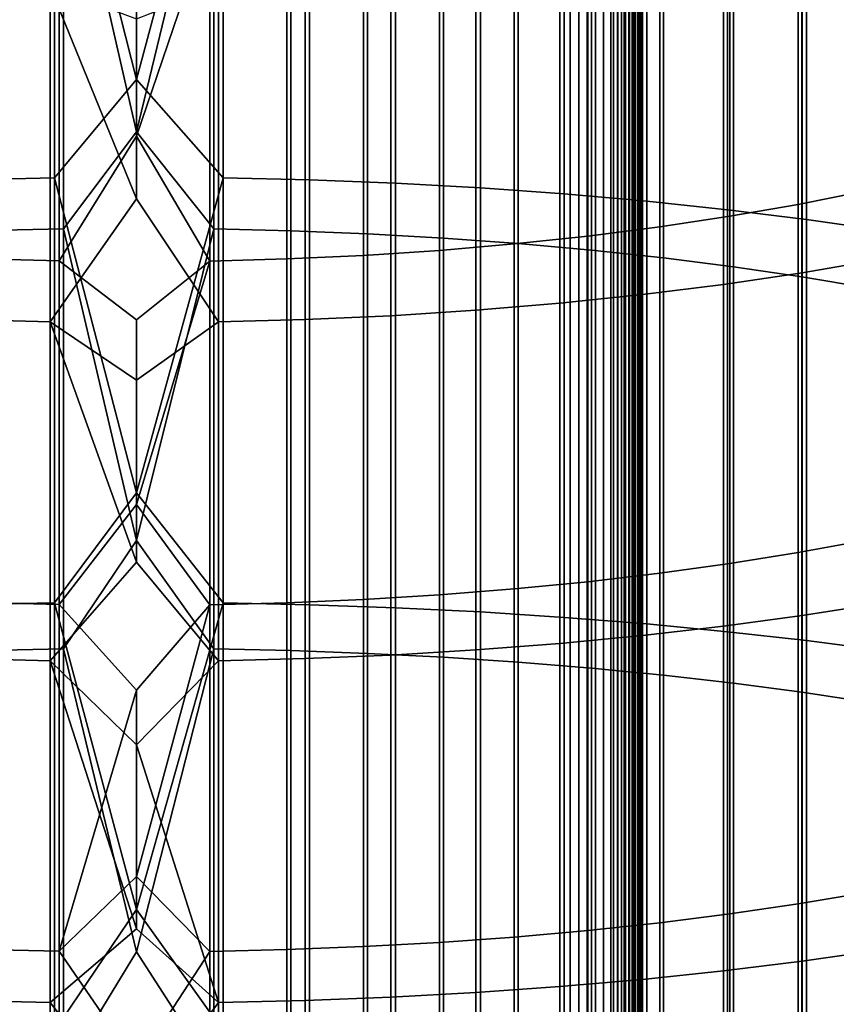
# Model space of a CAD drawing. Header units: metres. Extents: x -28 to 70, y -218 to 28.
# Tile 163 of 256: x -0.81 to 4.84, y -75.66 to -68.84. Entities that reach past the tile are written whole.
import ezdxf

# ---------------------------------------------------------------- set-up
doc = ezdxf.new("R2010")
doc.units = ezdxf.units.M
doc.layers.add('solid_10_261_432_XXX', color=7, linetype='CONTINUOUS')

msp = doc.modelspace()

# ---------------------------------------------------------------- linework, layer by layer
at = {"layer": 'solid_10_261_432_XXX'}
for points in [[(-3.3, -17.029387, 235.5), (-3.3, -180.294357, 235.5), (3.3, -180.294357, 235.5), (3.3, -17.029387, 235.5)], [(3, -17.029387, 225.5), (3, -180.294357, 225.5), (-3, -180.294357, 225.5), (-3, -17.029387, 225.5)], [(3.060268, -180.294357, 225.503647), (3, -180.294357, 225.5), (3, -17.029387, 225.5), (3.060268, -17.029387, 225.503647)], [(3.060268, -17.029387, 225.503647), (3.119658, -17.029387, 225.514526), (3.119658, -180.294357, 225.514526), (3.060268, -180.294357, 225.503647)], [(3.119658, -17.029387, 225.514526), (3.176794, -17.029387, 225.532303), (3.176794, -180.294357, 225.532303), (3.119658, -180.294357, 225.514526)], [(3.176794, -17.029387, 225.532303), (3.231933, -17.029387, 225.557053), (3.231934, -180.294357, 225.557053), (3.176794, -180.294357, 225.532303)], [(3.231933, -17.029387, 225.557053), (3.283684, -17.029387, 225.588272), (3.283684, -180.294357, 225.588272), (3.231934, -180.294357, 225.557053)], [(3.283684, -17.029387, 225.588272), (3.33129, -17.029387, 225.625504), (3.33129, -180.294357, 225.625504), (3.283684, -180.294357, 225.588272)], [(3.328463, -17.029387, 235.497971), (3.3, -17.029387, 235.5), (3.3, -180.294357, 235.5), (3.328463, -180.294357, 235.497971)], [(3.356374, -17.029387, 235.491898), (3.328463, -17.029387, 235.497971), (3.328463, -180.294357, 235.497971), (3.356374, -180.294357, 235.491898)], [(3.33129, -17.029387, 225.625504), (3.374055, -17.029387, 225.668213), (3.374055, -180.294357, 225.668213), (3.33129, -180.294357, 225.625504)], [(3.383135, -17.029387, 235.481903), (3.356374, -17.029387, 235.491898), (3.356374, -180.294357, 235.491898), (3.383135, -180.294357, 235.481903)], [(3.374055, -17.029387, 225.668213), (3.411355, -17.029387, 225.715775), (3.411355, -180.294357, 225.715775), (3.374055, -180.294357, 225.668213)], [(3.4082, -17.029387, 235.468201), (3.383135, -17.029387, 235.481903), (3.383135, -180.294357, 235.481903), (3.4082, -180.294357, 235.468201)], [(3.431058, -17.029387, 235.45108), (3.4082, -17.029387, 235.468201), (3.4082, -180.294357, 235.468201), (3.431058, -180.294357, 235.45108)], [(3.411355, -17.029387, 225.715775), (3.442644, -17.029387, 225.767471), (3.442644, -180.294357, 225.767471), (3.411355, -180.294357, 225.715775)], [(3.451243, -17.029387, 235.430862), (3.431058, -17.029387, 235.45108), (3.431058, -180.294357, 235.45108), (3.451243, -180.294357, 235.430862)], [(3.442644, -17.029387, 225.767471), (3.467465, -17.029387, 225.822586), (3.467465, -180.294357, 225.822586), (3.442644, -180.294357, 225.767471)], [(3.468343, -17.029387, 235.40799), (3.451243, -17.029387, 235.430862), (3.451243, -180.294357, 235.430862), (3.468343, -180.294357, 235.40799)], [(3.467465, -17.029387, 225.822586), (3.485456, -17.029387, 225.88028), (3.485456, -180.294357, 225.88028), (3.467465, -180.294357, 225.822586)], [(3.482009, -17.029387, 235.382904), (3.468343, -17.029387, 235.40799), (3.468343, -180.294357, 235.40799), (3.482009, -180.294357, 235.382904)], [(3.491963, -17.029387, 235.356125), (3.482009, -17.029387, 235.382904), (3.482009, -180.294357, 235.382904), (3.491963, -180.294357, 235.356125)], [(3.485456, -17.029387, 225.88028), (3.496354, -17.029387, 225.939728), (3.496354, -180.294357, 225.939728), (3.485456, -180.294357, 225.88028)], [(3.498001, -17.029387, 235.328201), (3.491963, -17.029387, 235.356125), (3.491963, -180.294357, 235.356125), (3.498001, -180.294357, 235.328201)], [(3.496354, -17.029387, 225.939728), (3.5, -17.029387, 226), (3.5, -180.294357, 226), (3.496354, -180.294357, 225.939728)], [(3.498001, -180.294357, 235.328201), (3.5, -180.294357, 235.300003), (3.5, -17.029387, 235.300003), (3.498001, -17.029387, 235.328201)], [(3.5, -17.029387, 235.300003), (3.5, -180.294357, 235.300003), (3.5, -180.294357, 226), (3.5, -17.029387, 226)], [(-0.567694, -67.0187, 491.247101), (0, -69.256973, 491.937256), (0.599433, -67.019226, 491.245422), (0, -66.41848, 491.073608)], [(0.534932, -67.40683, 490.006165), (0, -69.618652, 490.688568), (-0.507145, -67.406357, 490.00769), (0, -66.81356, 489.835083)], [(-1.16592, -67.033493, 491.199768), (-1.16592, -69.950233, 492.068146), (-0.567694, -69.936745, 492.115845), (-0.567694, -67.0187, 491.247101)], [(-0.567694, -67.0187, 491.247101), (-0.567694, -69.936745, 492.115845), (0, -69.256973, 491.937256)], [(0, -69.256973, 491.937256), (0.599433, -69.937225, 492.114136), (0.599433, -67.019226, 491.245422)], [(0.599433, -67.019226, 491.245422), (0.599433, -69.937225, 492.114136), (1.197506, -69.95121, 492.064697), (1.197506, -67.034561, 491.196381)], [(1.197506, -67.034561, 491.196381), (1.197506, -69.95121, 492.064697), (1.791665, -69.974464, 491.982422), (1.791665, -67.060081, 491.114777)], [(1.791665, -67.060081, 491.114777), (1.791665, -69.974464, 491.982422), (2.379969, -70.006927, 491.867645), (2.379969, -67.095695, 491.000916)], [(2.379969, -67.095695, 491.000916), (2.379969, -70.006927, 491.867645), (2.960494, -70.048485, 491.720703), (2.960494, -67.141281, 490.855164)], [(2.960494, -67.141281, 490.855164), (2.960494, -70.048485, 491.720703), (3.531343, -70.098999, 491.542053), (3.531343, -67.196701, 490.678009)], [(3.531343, -67.196701, 490.678009), (3.531343, -70.098999, 491.542053), (4.090651, -70.158302, 491.332306), (4.090651, -67.261765, 490.469971)], [(4.090651, -67.261765, 490.469971), (4.090651, -70.158302, 491.332306), (4.636589, -70.226212, 491.092163), (4.636589, -67.336258, 490.231781)], [(4.636589, -67.336258, 490.231781), (4.636589, -70.226212, 491.092163), (5.167373, -70.302498, 490.822388), (5.167373, -67.419952, 489.964203)], [(-0.507145, -67.406357, 490.00769), (-0.507145, -70.290108, 490.866211), (-1.040938, -70.302376, 490.822815), (-1.040938, -67.419815, 489.96463)], [(0, -69.618652, 490.688568), (-0.507145, -70.290108, 490.866211), (-0.507145, -67.406357, 490.00769)], [(0.534932, -67.40683, 490.006165), (0.534932, -70.290535, 490.864685), (0, -69.618652, 490.688568)], [(1.068586, -67.420769, 489.961609), (1.068586, -70.303246, 490.819733), (0.534932, -70.290535, 490.864685), (0.534932, -67.40683, 490.006165)], [(1.598617, -67.443962, 489.887451), (1.598617, -70.324387, 490.744995), (1.068586, -70.303246, 490.819733), (1.068586, -67.420769, 489.961609)], [(2.123228, -67.476318, 489.783997), (2.123228, -70.353882, 490.640686), (1.598617, -70.324387, 490.744995), (1.598617, -67.443962, 489.887451)], [(2.640641, -67.517738, 489.651581), (2.640641, -70.391632, 490.507172), (2.123228, -70.353882, 490.640686), (2.123228, -67.476318, 489.783997)], [(3.1491, -67.568077, 489.490631), (3.1491, -70.437523, 490.344879), (2.640641, -70.391632, 490.507172), (2.640641, -67.517738, 489.651581)], [(3.646882, -67.627167, 489.301697), (3.646882, -70.491379, 490.154419), (3.1491, -70.437523, 490.344879), (3.1491, -67.568077, 489.490631)], [(4.1323, -67.694809, 489.085449), (4.1323, -70.553032, 489.936401), (3.646882, -70.491379, 490.154419), (3.646882, -67.627167, 489.301697)], [(4.57959, -67.734047, 471.978516), (4.57959, -70.120888, 472.834869), (5.036238, -70.029953, 473.099762), (5.036238, -67.635841, 472.240814)], [(4.603708, -67.77076, 488.842621), (4.603708, -70.622269, 489.691559), (4.1323, -70.553032, 489.936401), (4.1323, -67.694809, 489.085449)], [(4.107415, -67.822762, 471.741577), (4.107415, -70.203041, 472.595581), (4.57959, -70.120888, 472.834869), (4.57959, -67.734047, 471.978516)], [(5.059506, -67.854782, 488.574005), (5.059506, -70.698853, 489.420715), (4.603708, -70.622269, 489.691559), (4.603708, -67.77076, 488.842621)], [(3.621314, -67.901695, 471.530762), (3.621314, -70.276138, 472.38266), (4.107415, -70.203041, 472.595581), (4.107415, -67.822762, 471.741577)], [(3.122935, -67.970573, 471.346802), (3.122935, -70.33992, 472.196869), (3.621314, -70.276138, 472.38266), (3.621314, -67.901695, 471.530762)], [(2.613968, -68.02916, 471.190308), (2.613968, -70.394173, 472.038818), (3.122935, -70.33992, 472.196869), (3.122935, -67.970573, 471.346802)], [(2.096138, -68.077263, 471.061829), (2.096138, -70.438721, 471.909058), (2.613968, -70.394173, 472.038818), (2.613968, -68.02916, 471.190308)], [(1.040938, -68.141396, 470.890533), (1.040938, -70.498108, 471.736084), (1.571201, -70.473404, 471.808044), (1.571201, -68.114716, 470.961792)], [(1.571201, -68.114716, 470.961792), (1.571201, -70.473404, 471.808044), (2.096138, -70.438721, 471.909058), (2.096138, -68.077263, 471.061829)], [(-1.068586, -68.140274, 470.893524), (-1.068586, -70.49707, 471.739105), (-0.534932, -70.512238, 471.694916), (-0.534932, -68.156654, 470.849792)], [(-0.534932, -68.156654, 470.849792), (-0.534932, -70.512238, 471.694916), (0, -69.648064, 471.376862), (0, -68.383293, 470.917694)], [(0.507145, -68.157204, 470.848328), (0, -68.383293, 470.917694), (0, -69.648064, 471.376862)], [(0.507145, -68.157204, 470.848328), (0, -69.648064, 471.376862), (0.507145, -70.512749, 471.693451)], [(0.507145, -68.157204, 470.848328), (0.507145, -70.512749, 471.693451), (1.040938, -70.498108, 471.736084), (1.040938, -68.141396, 470.890533)], [(5.139678, -68.146706, 470.876343), (5.139678, -70.503029, 471.721741), (4.608047, -70.593536, 471.458099), (4.608047, -68.244446, 470.615295)], [(4.608047, -68.244446, 470.615295), (4.608047, -70.593536, 471.458099), (4.061356, -70.674034, 471.223633), (4.061356, -68.331375, 470.383118)], [(4.061356, -68.331375, 470.383118), (4.061356, -70.674034, 471.223633), (3.501391, -70.744255, 471.019073), (3.501391, -68.407204, 470.180603)], [(3.501391, -68.407204, 470.180603), (3.501391, -70.744255, 471.019073), (2.929983, -70.80397, 470.845123), (2.929983, -68.471695, 470.008362)], [(2.348998, -68.524628, 469.866974), (2.348998, -70.852989, 470.702362), (1.760336, -70.891144, 470.591217), (1.760336, -68.565826, 469.756927)], [(2.929983, -68.471695, 470.008362), (2.929983, -70.80397, 470.845123), (2.348998, -70.852989, 470.702362), (2.348998, -68.524628, 469.866974)], [(-0.599433, -68.611931, 469.633789), (-0.599433, -70.933838, 470.466827), (-1.197506, -70.917152, 470.515442), (-1.197506, -68.593918, 469.681915)], [(1.16592, -68.595169, 469.678558), (1.16592, -70.918312, 470.512054), (0.567694, -70.93441, 470.465179), (0.567694, -68.612556, 469.632141)], [(1.760336, -68.565826, 469.756927), (1.760336, -70.891144, 470.591217), (1.16592, -70.918312, 470.512054), (1.16592, -68.595169, 469.678558)], [(-0.599433, -68.611931, 469.633789), (0, -68.835953, 469.699066), (0, -70.082619, 470.151642)], [(-0.599433, -68.611931, 469.633789), (0, -70.082619, 470.151642), (-0.599433, -70.933838, 470.466827)], [(0.567694, -68.612556, 469.632141), (0.567694, -70.93441, 470.465179), (0, -70.082619, 470.151642), (0, -68.835953, 469.699066)], [(-0.567694, -69.936745, 492.115845), (0, -72.117622, 492.724365), (0.599433, -69.937225, 492.114136), (0, -69.256973, 491.937256)], [(0.534932, -70.290535, 490.864685), (0, -72.445656, 491.466461), (-0.507145, -70.290108, 490.866211), (0, -69.618652, 490.688568)], [(0.507145, -70.512749, 471.693451), (0, -69.648064, 471.376862), (-0.534932, -70.512238, 471.694916), (0, -70.919495, 471.81723)], [(-1.16592, -69.950233, 492.068146), (-1.16592, -72.889793, 492.855774), (-0.567694, -72.877625, 492.903839), (-0.567694, -69.936745, 492.115845)], [(-0.567694, -69.936745, 492.115845), (-0.567694, -72.877625, 492.903839), (0, -72.117622, 492.724365)], [(0, -72.117622, 492.724365), (0.599433, -72.878059, 492.90213), (0.599433, -69.937225, 492.114136)], [(0.599433, -69.937225, 492.114136), (0.599433, -72.878059, 492.90213), (1.197506, -72.890671, 492.852325), (1.197506, -69.95121, 492.064697)], [(1.197506, -69.95121, 492.064697), (1.197506, -72.890671, 492.852325), (1.791665, -72.911659, 492.76944), (1.791665, -69.974464, 491.982422)], [(1.791665, -69.974464, 491.982422), (1.791665, -72.911659, 492.76944), (2.379969, -72.940941, 492.653809), (2.379969, -70.006927, 491.867645)], [(2.379969, -70.006927, 491.867645), (2.379969, -72.940941, 492.653809), (2.960494, -72.978432, 492.505768), (2.960494, -70.048485, 491.720703)], [(4.57959, -70.120888, 472.834869), (4.57959, -72.530426, 473.625122), (5.036238, -72.446815, 473.892426), (5.036238, -70.029953, 473.099762)], [(-0.599433, -70.933838, 470.466827), (0, -70.082619, 470.151642), (0.567694, -70.93441, 470.465179), (0, -71.335846, 470.585724)], [(2.960494, -70.048485, 491.720703), (2.960494, -72.978432, 492.505768), (3.531343, -73.024002, 492.325806), (3.531343, -70.098999, 491.542053)], [(3.531343, -70.098999, 491.542053), (3.531343, -73.024002, 492.325806), (4.090651, -73.077507, 492.114502), (4.090651, -70.158302, 491.332306)], [(4.090651, -70.158302, 491.332306), (4.090651, -73.077507, 492.114502), (4.636589, -73.138771, 491.872589), (4.636589, -70.226212, 491.092163)], [(4.107415, -70.203041, 472.595581), (4.107415, -72.605949, 473.383636), (4.57959, -72.530426, 473.625122), (4.57959, -70.120888, 472.834869)], [(3.621314, -70.276138, 472.38266), (3.621314, -72.673149, 473.168793), (4.107415, -72.605949, 473.383636), (4.107415, -70.203041, 472.595581)], [(4.636589, -70.226212, 491.092163), (4.636589, -73.138771, 491.872589), (5.167373, -73.207596, 491.6008), (5.167373, -70.302498, 490.822388)], [(-0.507145, -70.290108, 490.866211), (-0.507145, -73.196419, 491.644958), (-1.040938, -73.207489, 491.601227), (-1.040938, -70.302376, 490.822815)], [(0, -72.445656, 491.466461), (-0.507145, -73.196419, 491.644958), (-0.507145, -70.290108, 490.866211)], [(0.534932, -70.290535, 490.864685), (0.534932, -73.196808, 491.643433), (0, -72.445656, 491.466461)], [(1.068586, -70.303246, 490.819733), (1.068586, -73.208267, 491.598145), (0.534932, -73.196808, 491.643433), (0.534932, -70.290535, 490.864685)], [(1.598617, -70.324387, 490.744995), (1.598617, -73.227341, 491.522827), (1.068586, -73.208267, 491.598145), (1.068586, -70.303246, 490.819733)], [(3.122935, -70.33992, 472.196869), (3.122935, -72.731789, 472.981323), (3.621314, -72.673149, 473.168793), (3.621314, -70.276138, 472.38266)], [(2.123228, -70.353882, 490.640686), (2.123228, -73.253952, 491.417755), (1.598617, -73.227341, 491.522827), (1.598617, -70.324387, 490.744995)], [(2.640641, -70.391632, 490.507172), (2.640641, -73.288017, 491.283234), (2.123228, -73.253952, 491.417755), (2.123228, -70.353882, 490.640686)], [(2.613968, -70.394173, 472.038818), (2.613968, -72.78167, 472.821838), (3.122935, -72.731789, 472.981323), (3.122935, -70.33992, 472.196869)], [(1.571201, -70.473404, 471.808044), (1.571201, -72.854507, 472.588959), (2.096138, -72.822624, 472.690918), (2.096138, -70.438721, 471.909058)], [(2.096138, -70.438721, 471.909058), (2.096138, -72.822624, 472.690918), (2.613968, -72.78167, 472.821838), (2.613968, -70.394173, 472.038818)], [(3.1491, -70.437523, 490.344879), (3.1491, -73.329414, 491.119781), (2.640641, -73.288017, 491.283234), (2.640641, -70.391632, 490.507172)], [(3.646882, -70.491379, 490.154419), (3.646882, -73.378006, 490.927887), (3.1491, -73.329414, 491.119781), (3.1491, -70.437523, 490.344879)], [(-1.068586, -70.49707, 471.739105), (-1.068586, -72.876266, 472.519409), (-0.534932, -72.890205, 472.474823), (-0.534932, -70.512238, 471.694916)], [(0.507145, -70.512749, 471.693451), (0.507145, -72.890678, 472.473328), (1.040938, -72.87722, 472.516357), (1.040938, -70.498108, 471.736084)], [(1.040938, -70.498108, 471.736084), (1.040938, -72.87722, 472.516357), (1.571201, -72.854507, 472.588959), (1.571201, -70.473404, 471.808044)], [(4.1323, -70.553032, 489.936401), (4.1323, -73.433624, 490.708252), (3.646882, -73.378006, 490.927887), (3.646882, -70.491379, 490.154419)], [(5.139678, -70.503029, 471.721741), (5.139678, -72.881744, 472.501892), (4.608047, -72.964951, 472.23587), (4.608047, -70.593536, 471.458099)], [(-0.534932, -70.512238, 471.694916), (-0.534932, -72.890205, 472.474823), (0, -72.197319, 472.238708), (0, -70.919495, 471.81723)], [(0.507145, -70.512749, 471.693451), (0, -70.919495, 471.81723), (0, -72.197319, 472.238708)], [(0.507145, -70.512749, 471.693451), (0, -72.197319, 472.238708), (0.507145, -72.890678, 472.473328)], [(4.603708, -70.622269, 489.691559), (4.603708, -73.496086, 490.461578), (4.1323, -73.433624, 490.708252), (4.1323, -70.553032, 489.936401)], [(4.608047, -70.593536, 471.458099), (4.608047, -72.964951, 472.23587), (4.061356, -73.038956, 471.999237), (4.061356, -70.674034, 471.223633)], [(5.059506, -70.698853, 489.420715), (5.059506, -73.565178, 490.188751), (4.603708, -73.496086, 490.461578), (4.603708, -70.622269, 489.691559)], [(4.061356, -70.674034, 471.223633), (4.061356, -73.038956, 471.999237), (3.501391, -73.103516, 471.792847), (3.501391, -70.744255, 471.019073)], [(3.501391, -70.744255, 471.019073), (3.501391, -73.103516, 471.792847), (2.929983, -73.158417, 471.61731), (2.929983, -70.80397, 470.845123)], [(2.929983, -70.80397, 470.845123), (2.929983, -73.158417, 471.61731), (2.348998, -73.203484, 471.473236), (2.348998, -70.852989, 470.702362)], [(-0.599433, -70.933838, 470.466827), (-0.599433, -73.277809, 471.235596), (-1.197506, -73.262474, 471.284637), (-1.197506, -70.917152, 470.515442)], [(1.16592, -70.918312, 470.512054), (1.16592, -73.263542, 471.281219), (0.567694, -73.278343, 471.233917), (0.567694, -70.93441, 470.465179)], [(1.760336, -70.891144, 470.591217), (1.760336, -73.238564, 471.361084), (1.16592, -73.263542, 471.281219), (1.16592, -70.918312, 470.512054)], [(2.348998, -70.852989, 470.702362), (2.348998, -73.203484, 471.473236), (1.760336, -73.238564, 471.361084), (1.760336, -70.891144, 470.591217)], [(-0.599433, -70.933838, 470.466827), (0, -71.335846, 470.585724), (0, -72.595375, 471.00116)], [(-0.599433, -70.933838, 470.466827), (0, -72.595375, 471.00116), (-0.599433, -73.277809, 471.235596)], [(0.567694, -70.93441, 470.465179), (0.567694, -73.278343, 471.233917), (0, -72.595375, 471.00116), (0, -71.335846, 470.585724)], [(-0.567694, -72.877625, 492.903839), (0, -74.998383, 493.434418), (0.599433, -72.878059, 492.90213), (0, -72.117622, 492.724365)], [(0.507145, -72.890678, 472.473328), (0, -72.197319, 472.238708), (-0.534932, -72.890205, 472.474823), (0, -73.481247, 472.641205)], [(0.534932, -73.196808, 491.643433), (0, -75.292519, 492.168121), (-0.507145, -73.196419, 491.644958), (0, -72.445656, 491.466461)], [(4.57959, -72.530426, 473.625122), (4.57959, -74.960815, 474.348694), (5.036238, -74.884605, 474.618195), (5.036238, -72.446815, 473.892426)], [(4.107415, -72.605949, 473.383636), (4.107415, -75.029663, 474.105225), (4.57959, -74.960815, 474.348694), (4.57959, -72.530426, 473.625122)], [(-0.599433, -73.277809, 471.235596), (0, -72.595375, 471.00116), (0.567694, -73.278343, 471.233917), (0, -73.860916, 471.397888)], [(3.621314, -72.673149, 473.168793), (3.621314, -75.090919, 473.888611), (4.107415, -75.029663, 474.105225), (4.107415, -72.605949, 473.383636)], [(3.122935, -72.731789, 472.981323), (3.122935, -75.144363, 473.699585), (3.621314, -75.090919, 473.888611), (3.621314, -72.673149, 473.168793)], [(2.613968, -72.78167, 472.821838), (2.613968, -75.189835, 473.538788), (3.122935, -75.144363, 473.699585), (3.122935, -72.731789, 472.981323)], [(1.571201, -72.854507, 472.588959), (1.571201, -75.256226, 473.303986), (2.096138, -75.227165, 473.406769), (2.096138, -72.822624, 472.690918)], [(2.096138, -72.822624, 472.690918), (2.096138, -75.227165, 473.406769), (2.613968, -75.189835, 473.538788), (2.613968, -72.78167, 472.821838)], [(-1.16592, -72.889793, 492.855774), (-1.16592, -75.849937, 493.562134), (-0.567694, -75.839096, 493.610504), (-0.567694, -72.877625, 492.903839)], [(-1.068586, -72.876266, 472.519409), (-1.068586, -75.276062, 473.233856), (-0.534932, -75.288773, 473.188904), (-0.534932, -72.890205, 472.474823)], [(-0.567694, -72.877625, 492.903839), (-0.567694, -75.839096, 493.610504), (0, -74.998383, 493.434418)], [(-0.534932, -72.890205, 472.474823), (-0.534932, -75.288773, 473.188904), (0, -73.481247, 472.641205)], [(0, -74.998383, 493.434418), (0.599433, -75.839485, 493.608795), (0.599433, -72.878059, 492.90213)], [(0.507145, -72.890678, 472.473328), (0, -73.481247, 472.641205), (0, -74.770996, 473.024628)], [(0.507145, -72.890678, 472.473328), (0, -74.770996, 473.024628), (0.507145, -75.2892, 473.187408)], [(0.507145, -72.890678, 472.473328), (0.507145, -75.2892, 473.187408), (1.040938, -75.276932, 473.230774), (1.040938, -72.87722, 472.516357)], [(0.599433, -72.878059, 492.90213), (0.599433, -75.839485, 493.608795), (1.197506, -75.850723, 493.558655), (1.197506, -72.890671, 492.852325)], [(1.040938, -72.87722, 472.516357), (1.040938, -75.276932, 473.230774), (1.571201, -75.256226, 473.303986), (1.571201, -72.854507, 472.588959)], [(1.197506, -72.890671, 492.852325), (1.197506, -75.850723, 493.558655), (1.791665, -75.869415, 493.47525), (1.791665, -72.911659, 492.76944)], [(5.139678, -72.881744, 472.501892), (5.139678, -75.281052, 473.216217), (4.608047, -75.356903, 472.947968), (4.608047, -72.964951, 472.23587)], [(1.791665, -72.911659, 492.76944), (1.791665, -75.869415, 493.47525), (2.379969, -75.8955, 493.358826), (2.379969, -72.940941, 492.653809)], [(2.379969, -72.940941, 492.653809), (2.379969, -75.8955, 493.358826), (2.960494, -75.928894, 493.209808), (2.960494, -72.978432, 492.505768)], [(2.960494, -72.978432, 492.505768), (2.960494, -75.928894, 493.209808), (3.531343, -75.969498, 493.028656), (3.531343, -73.024002, 492.325806)], [(3.531343, -73.024002, 492.325806), (3.531343, -75.969498, 493.028656), (4.090651, -76.017159, 492.815979), (4.090651, -73.077507, 492.114502)], [(4.608047, -72.964951, 472.23587), (4.608047, -75.356903, 472.947968), (4.061356, -75.424362, 472.709412), (4.061356, -73.038956, 471.999237)], [(4.061356, -73.038956, 471.999237), (4.061356, -75.424362, 472.709412), (3.501391, -75.483208, 472.501312), (3.501391, -73.103516, 471.792847)], [(4.090651, -73.077507, 492.114502), (4.090651, -76.017159, 492.815979), (4.636589, -76.071732, 492.572449), (4.636589, -73.138771, 491.872589)], [(2.929983, -73.158417, 471.61731), (2.929983, -75.533249, 472.324341), (2.348998, -75.574326, 472.179077), (2.348998, -73.203484, 471.473236)], [(3.501391, -73.103516, 471.792847), (3.501391, -75.483208, 472.501312), (2.929983, -75.533249, 472.324341), (2.929983, -73.158417, 471.61731)], [(4.636589, -73.138771, 491.872589), (4.636589, -76.071732, 492.572449), (5.167373, -76.133041, 492.298889), (5.167373, -73.207596, 491.6008)], [(-0.507145, -73.196419, 491.644958), (-0.507145, -76.123085, 492.343323), (-1.040938, -76.132942, 492.299316), (-1.040938, -73.207489, 491.601227)], [(0, -75.292519, 492.168121), (-0.507145, -76.123085, 492.343323), (-0.507145, -73.196419, 491.644958)], [(0.534932, -73.196808, 491.643433), (0.534932, -76.123428, 492.341766), (0, -75.292519, 492.168121)], [(1.068586, -73.208267, 491.598145), (1.068586, -76.133644, 492.296204), (0.534932, -76.123428, 492.341766), (0.534932, -73.196808, 491.643433)], [(1.598617, -73.227341, 491.522827), (1.598617, -76.150627, 492.220398), (1.068586, -76.133644, 492.296204), (1.068586, -73.208267, 491.598145)], [(2.123228, -73.253952, 491.417755), (2.123228, -76.174339, 492.114624), (1.598617, -76.150627, 492.220398), (1.598617, -73.227341, 491.522827)], [(2.348998, -73.203484, 471.473236), (2.348998, -75.574326, 472.179077), (1.760336, -75.6063, 472.065979), (1.760336, -73.238564, 471.361084)], [(-0.599433, -73.277809, 471.235596), (-0.599433, -75.642082, 471.939453), (-1.197506, -75.628098, 471.988922), (-1.197506, -73.262474, 471.284637)], [(-0.599433, -73.277809, 471.235596), (0, -73.860916, 471.397888), (0, -75.132202, 471.775818)], [(-0.599433, -73.277809, 471.235596), (0, -75.132202, 471.775818), (-0.599433, -75.642082, 471.939453)], [(0.567694, -73.278343, 471.233917), (0.567694, -75.642563, 471.937775), (0, -73.860916, 471.397888)], [(1.16592, -73.263542, 471.281219), (1.16592, -75.629074, 471.985474), (0.567694, -75.642563, 471.937775), (0.567694, -73.278343, 471.233917)], [(1.760336, -73.238564, 471.361084), (1.760336, -75.6063, 472.065979), (1.16592, -75.629074, 471.985474), (1.16592, -73.263542, 471.281219)], [(2.640641, -73.288017, 491.283234), (2.640641, -76.204681, 491.979218), (2.123228, -76.174339, 492.114624), (2.123228, -73.253952, 491.417755)], [(3.1491, -73.329414, 491.119781), (3.1491, -76.241554, 491.814667), (2.640641, -76.204681, 491.979218), (2.640641, -73.288017, 491.283234)], [(3.646882, -73.378006, 490.927887), (3.646882, -76.284843, 491.621521), (3.1491, -76.241554, 491.814667), (3.1491, -73.329414, 491.119781)], [(4.1323, -73.433624, 490.708252), (4.1323, -76.334389, 491.400421), (3.646882, -76.284843, 491.621521), (3.646882, -73.378006, 490.927887)], [(4.603708, -73.496086, 490.461578), (4.603708, -76.39003, 491.15213), (4.1323, -76.334389, 491.400421), (4.1323, -73.433624, 490.708252)], [(-0.534932, -75.288773, 473.188904), (0, -74.770996, 473.024628), (0, -73.481247, 472.641205)], [(5.059506, -73.565178, 490.188751), (5.059506, -76.451584, 490.877502), (4.603708, -76.39003, 491.15213), (4.603708, -73.496086, 490.461578)], [(0.567694, -75.642563, 471.937775), (0, -75.132202, 471.775818), (0, -73.860916, 471.397888)], [(0.507145, -75.2892, 473.187408), (0, -74.770996, 473.024628), (-0.534932, -75.288773, 473.188904), (0, -76.066284, 473.388916)], [(4.57959, -74.960815, 474.348694), (4.57959, -77.410225, 475.005005), (5.036238, -77.341469, 475.27652), (5.036238, -74.884605, 474.618195)], [(-0.567694, -75.839096, 493.610504), (0, -77.897163, 494.066864), (0.599433, -75.839485, 493.608795), (0, -74.998383, 493.434418)], [(4.107415, -75.029663, 474.105225), (4.107415, -77.472336, 474.759735), (4.57959, -77.410225, 475.005005), (4.57959, -74.960815, 474.348694)], [(3.621314, -75.090919, 473.888611), (3.621314, -77.527596, 474.541504), (4.107415, -77.472336, 474.759735), (4.107415, -75.029663, 474.105225)], [(-0.599433, -75.642082, 471.939453), (0, -75.132202, 471.775818), (0.567694, -75.642563, 471.937775), (0, -76.408951, 472.134888)], [(3.122935, -75.144363, 473.699585), (3.122935, -77.575821, 474.351074), (3.621314, -77.527596, 474.541504), (3.621314, -75.090919, 473.888611)], [(2.096138, -75.227165, 473.406769), (2.096138, -77.650513, 474.056122), (2.613968, -77.616837, 474.189117), (2.613968, -75.189835, 473.538788)], [(2.613968, -75.189835, 473.538788), (2.613968, -77.616837, 474.189117), (3.122935, -77.575821, 474.351074), (3.122935, -75.144363, 473.699585)], [(-1.068586, -75.276062, 473.233856), (-1.068586, -77.694633, 473.881897), (-0.534932, -77.7061, 473.836639), (-0.534932, -75.288773, 473.188904)], [(0.507145, -75.2892, 473.187408), (0.507145, -77.706482, 473.835114), (1.040938, -77.695412, 473.878815), (1.040938, -75.276932, 473.230774)], [(1.040938, -75.276932, 473.230774), (1.040938, -77.695412, 473.878815), (1.571201, -77.676735, 473.952576), (1.571201, -75.256226, 473.303986)], [(1.571201, -75.256226, 473.303986), (1.571201, -77.676735, 473.952576), (2.096138, -77.650513, 474.056122), (2.096138, -75.227165, 473.406769)], [(-0.534932, -75.288773, 473.188904), (-0.534932, -77.7061, 473.836639), (0, -76.066284, 473.388916)], [(0.534932, -76.123428, 492.341766), (0, -78.157196, 492.793152), (-0.507145, -76.123085, 492.343323), (0, -75.292519, 492.168121)], [(0.507145, -77.706482, 473.835114), (0.507145, -75.2892, 473.187408), (0, -76.066284, 473.388916), (0, -77.366829, 473.733948)], [(5.139678, -75.281052, 473.216217), (5.139678, -77.699135, 473.864136), (4.608047, -77.767563, 473.593903), (4.608047, -75.356903, 472.947968)], [(4.608047, -75.356903, 472.947968), (4.608047, -77.767563, 473.593903), (4.061356, -77.828423, 473.353577), (4.061356, -75.424362, 472.709412)], [(3.501391, -75.483208, 472.501312), (3.501391, -77.881516, 473.143921), (2.929983, -77.926659, 472.965637), (2.929983, -75.533249, 472.324341)], [(4.061356, -75.424362, 472.709412), (4.061356, -77.828423, 473.353577), (3.501391, -77.881516, 473.143921), (3.501391, -75.483208, 472.501312)], [(2.929983, -75.533249, 472.324341), (2.929983, -77.926659, 472.965637), (2.348998, -77.963722, 472.819305), (2.348998, -75.574326, 472.179077)], [(1.760336, -75.6063, 472.065979), (1.760336, -77.992569, 472.705383), (1.16592, -78.013107, 472.624268), (1.16592, -75.629074, 471.985474)], [(2.348998, -75.574326, 472.179077), (2.348998, -77.963722, 472.819305), (1.760336, -77.992569, 472.705383), (1.760336, -75.6063, 472.065979)], [(-0.599433, -75.642082, 471.939453), (-0.599433, -78.024841, 472.577911), (-1.197506, -78.01223, 472.627747), (-1.197506, -75.628098, 471.988922)], [(-0.599433, -78.024841, 472.577911), (-0.599433, -75.642082, 471.939453), (0, -76.408951, 472.134888), (0, -77.690872, 472.474976)], [(0.567694, -75.642563, 471.937775), (0.567694, -78.025276, 472.576202), (0, -76.408951, 472.134888)], [(1.16592, -75.629074, 471.985474), (1.16592, -78.013107, 472.624268), (0.567694, -78.025276, 472.576202), (0.567694, -75.642563, 471.937775)]]:
    msp.add_3dface(points, dxfattribs=at)

doc.saveas('drawing.dxf')
